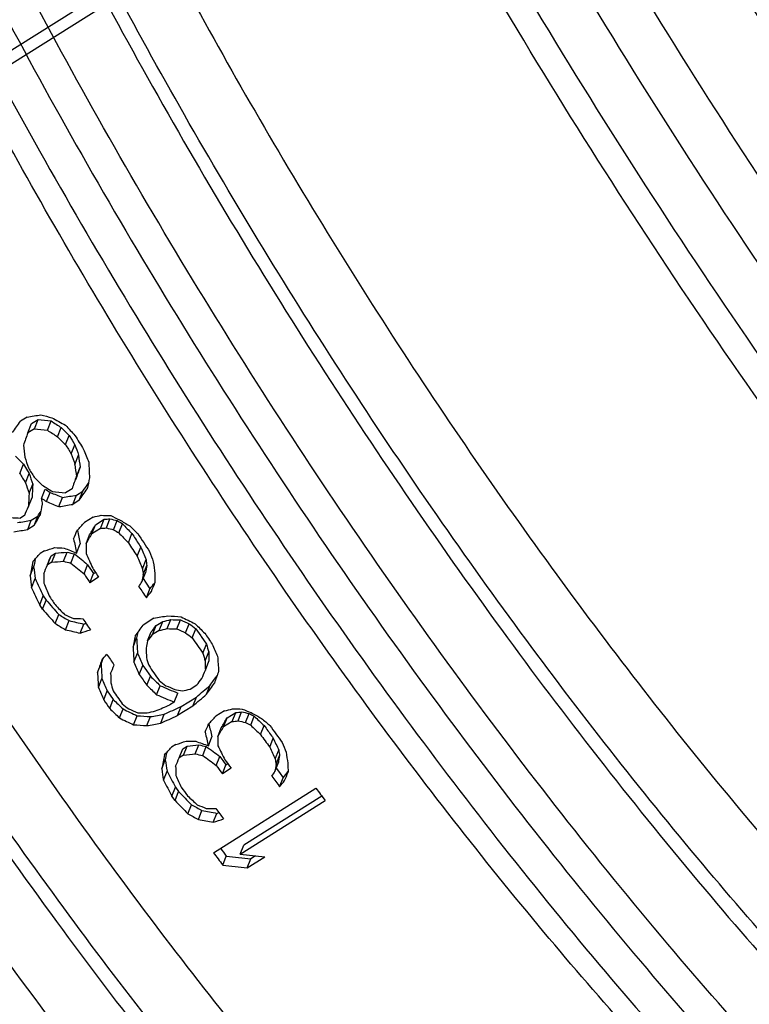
# Model space of a CAD drawing. Header units: millimetres. Extents: x 17 to 597, y 16 to 406.
# Tile 22 of 44: x 113 to 126, y 124 to 141. Entities that reach past the tile are written whole.
import ezdxf

# ---------------------------------------------------------------- set-up
doc = ezdxf.new("R2010")
doc.units = ezdxf.units.MM
doc.header["$LTSCALE"] = 32.67
doc.layers.get('0').update_dxf_attribs({"linetype": 'CONTINUOUS'})
for name, color, linetype in [('02___PRT_ALL_AXES', 7, 'CONTINUOUS'), ('AXES', 7, 'CONTINUOUS'), ('ROUNDS', 7, 'CONTINUOUS'), ('SURFS', 7, 'CONTINUOUS')]:
    doc.layers.add(name, color=color, linetype=linetype)

msp = doc.modelspace()

# ---------------------------------------------------------------- linework, layer by layer
at = {"color": 7, "linetype": 'Continuous'}
for p, q in [((112.801331, 134.329421), (112.685878, 134.256859)), ((112.877927, 134.214206), (112.993381, 134.286768)), ((112.928248, 134.123253), (112.993381, 134.286768)), ((112.812794, 134.050691), (112.877927, 134.214206)), ((112.928248, 134.123253), (112.812794, 134.050691)), ((113.158475, 134.096653), (113.223525, 134.259958)), ((113.337326, 133.980967), (113.402267, 134.144001)), ((113.477876, 133.841557), (113.542713, 134.004328)), ((113.542713, 134.004328), (113.593743, 133.922606)), ((113.593743, 133.922606), (113.64486, 133.840936)), ((113.580125, 133.678421), (113.64486, 133.840936)), ((113.644072, 133.491555), (113.708709, 133.653824)), ((112.6697, 133.33362), (112.734537, 133.49639)), ((112.734537, 133.49639), (112.789219, 133.408827)), ((112.789219, 133.408827), (112.836685, 133.332999)), ((113.669717, 133.280958), (113.734259, 133.442989)), ((112.771949, 133.170483), (112.836685, 133.332999)), ((112.835897, 132.983618), (112.900534, 133.145887)), ((113.053964, 132.893958), (113.118506, 133.055989)), ((113.592858, 133.06284), (113.477404, 132.990278)), ((112.823057, 132.748833), (112.887599, 132.910864)), ((113.143823, 132.837206), (113.208319, 132.999121)), ((113.362162, 132.748227), (113.426568, 132.909916)), ((113.606095, 132.788564), (113.670457, 132.950143)), ((113.670457, 132.950143), (113.78591, 133.022706)), ((113.721548, 132.861127), (113.78591, 133.022706)), ((113.721548, 132.861127), (113.606095, 132.788564)), ((112.758978, 132.595331), (112.682009, 132.546956)), ((112.875027, 132.506734), (112.990481, 132.579297)), ((112.926097, 132.417663), (112.990481, 132.579297)), ((113.966521, 132.564036), (113.812583, 132.467286)), ((114.198824, 132.372627), (114.262902, 132.533491)), ((112.810643, 132.345101), (112.875027, 132.506734)), ((112.926097, 132.417663), (112.810643, 132.345101)), ((113.942, 132.267396), (114.006097, 132.428308)), ((114.095939, 132.364146), (113.942, 132.267396)), ((114.006097, 132.428308), (114.160035, 132.525058)), ((114.095939, 132.364146), (114.160035, 132.525058)), ((114.32766, 132.341297), (114.3917, 132.502066)), ((114.418056, 132.28589), (114.482059, 132.446567)), ((113.839907, 132.090886), (113.903965, 132.251702)), ((114.586511, 132.111577), (114.650425, 132.272031)), ((114.650425, 132.272031), (114.681239, 132.225098)), ((113.673423, 131.930109), (113.737463, 132.090879)), ((114.742838, 131.874287), (114.806652, 132.034489)), ((113.107238, 131.96769), (113.030268, 131.919315)), ((113.159741, 131.719565), (113.223819, 131.880429)), ((113.223819, 131.880429), (113.300788, 131.928804)), ((113.236711, 131.76794), (113.300788, 131.928804)), ((113.442516, 131.784984), (113.506555, 131.945754)), ((113.571396, 131.753766), (113.635398, 131.914443)), ((112.851865, 131.526065), (112.915942, 131.686929)), ((113.236711, 131.76794), (113.159741, 131.719565)), ((113.804362, 131.564023), (113.868259, 131.724434)), ((113.868259, 131.724434), (113.920299, 131.645218)), ((114.834928, 131.653113), (114.898663, 131.813118)), ((114.848749, 131.550323), (114.912454, 131.710252)), ((113.908581, 131.405829), (113.972411, 131.566072)), ((114.062519, 131.502579), (113.908581, 131.405829)), ((113.920299, 131.645218), (113.924647, 131.638614)), ((113.924644, 131.638611), (113.972411, 131.566072)), ((113.972411, 131.566072), (114.004962, 131.58653)), ((114.824129, 131.423455), (114.887805, 131.58331)), ((112.878674, 131.318391), (112.942676, 131.479068)), ((114.84697, 131.480795), (114.902484, 131.397736)), ((114.902484, 131.397736), (114.968061, 131.299898)), ((113.022225, 131.016495), (113.086105, 131.176863)), ((113.086105, 131.176863), (113.13818, 131.097683)), ((114.904469, 131.140254), (114.968061, 131.299898)), ((113.074334, 130.937399), (113.022225, 131.016495)), ((113.074334, 130.937399), (113.13818, 131.097683)), ((113.295546, 130.685613), (113.35928, 130.845618)), ((113.47717, 130.576892), (113.540845, 130.736747)), ((113.735937, 130.516983), (113.799556, 130.676696)), ((113.799556, 130.676696), (113.813575, 130.681178)), ((115.037852, 130.7803), (114.845429, 130.659363)), ((115.015734, 130.489694), (115.079166, 130.648936)), ((115.079166, 130.648936), (115.194619, 130.721498)), ((115.131188, 130.562256), (115.194619, 130.721498)), ((115.273038, 130.596128), (115.336458, 130.755343)), ((115.441317, 130.591391), (115.504715, 130.750551)), ((115.597604, 130.524019), (115.660971, 130.683101)), ((114.926677, 130.378441), (114.990097, 130.537656)), ((115.131188, 130.562256), (115.015734, 130.489694)), ((115.715502, 130.432701), (115.77884, 130.591709)), ((115.77884, 130.591709), (115.864706, 130.46713)), ((115.864706, 130.46713), (115.871556, 130.45721)), ((115.871556, 130.45721), (115.964452, 130.322978)), ((114.669373, 130.272006), (114.732805, 130.431249)), ((115.901177, 130.164129), (115.964452, 130.322978)), ((114.686009, 130.006262), (114.749386, 130.16537)), ((115.942427, 130.025241), (116.005678, 130.184029)), ((114.041532, 129.822129), (114.104952, 129.981343)), ((114.337331, 129.952778), (114.333234, 129.958773)), ((114.779881, 129.789566), (114.84321, 129.948549)), ((114.84321, 129.948549), (114.876098, 129.900867)), ((115.945289, 129.862406), (116.008517, 130.021137)), ((114.876086, 129.90085), (114.97579, 129.756599)), ((114.912506, 129.597728), (114.97579, 129.756599)), ((114.058221, 129.556519), (114.121589, 129.715601)), ((115.083882, 129.430748), (115.147125, 129.589517)), ((115.678855, 129.5305), (115.794309, 129.603062)), ((115.966218, 129.437419), (116.029391, 129.596015)), ((114.152148, 129.339957), (114.215467, 129.498917)), ((114.215467, 129.498917), (114.26848, 129.422121)), ((114.26848, 129.422121), (114.321552, 129.345412)), ((115.397642, 129.29898), (115.460842, 129.45764)), ((114.258269, 129.186541), (114.321552, 129.345412)), ((115.397642, 129.29898), (115.320673, 129.250605)), ((115.517318, 129.219489), (115.78671, 129.388802)), ((115.723542, 129.230221), (115.78671, 129.388802)), ((114.429645, 129.019561), (114.492888, 129.17833)), ((114.678257, 128.901625), (114.741463, 129.060302)), ((115.158042, 128.929482), (115.221216, 129.088078)), ((115.723542, 129.230221), (115.45415, 129.060908)), ((115.45415, 129.060908), (115.517318, 129.219489)), ((116.284019, 129.145778), (116.130081, 129.049028)), ((116.327353, 129.019488), (116.481291, 129.116237)), ((116.418186, 128.957812), (116.481291, 129.116237)), ((116.52202, 128.968674), (116.585122, 129.12709)), ((116.652751, 128.942102), (116.715847, 129.100501)), ((114.912217, 128.884397), (114.975404, 129.043024)), ((116.264248, 128.861062), (116.327353, 129.019488)), ((116.418186, 128.957812), (116.264248, 128.861062)), ((116.74504, 128.891448), (116.808129, 129.049832)), ((116.918221, 128.728998), (116.981298, 128.887352)), ((116.981298, 128.887352), (117.016625, 128.838609)), ((116.16405, 128.689312), (116.227149, 128.84772)), ((115.425686, 128.55182), (115.348717, 128.503445)), ((115.767606, 128.385789), (115.830702, 128.544189)), ((115.998514, 128.530914), (116.061609, 128.689314)), ((117.080205, 128.505909), (117.143273, 128.66424)), ((115.482937, 128.315611), (115.546039, 128.474028)), ((115.559906, 128.363986), (115.482937, 128.315611)), ((115.546039, 128.474028), (115.623008, 128.522403)), ((115.559906, 128.363986), (115.623008, 128.522403)), ((115.89838, 128.359323), (115.961469, 128.517707)), ((117.176998, 128.296544), (117.240063, 128.454867)), ((115.175061, 128.122111), (115.238163, 128.280528)), ((116.137016, 128.183813), (116.200091, 128.342162)), ((116.200091, 128.342162), (116.25406, 128.267739)), ((116.245005, 128.035087), (116.308075, 128.19342)), ((116.25406, 128.267739), (116.308075, 128.19342)), ((116.308075, 128.19342), (116.335063, 128.210382)), ((117.169956, 128.076317), (117.233022, 128.234641)), ((117.192698, 128.198471), (117.255763, 128.356794)), ((115.205658, 127.923948), (115.268747, 128.082333)), ((116.398944, 128.131837), (116.245005, 128.035087)), ((117.193502, 128.135429), (117.251056, 128.057413)), ((117.251056, 128.057413), (117.318994, 127.96558)), ((117.255923, 127.807241), (117.318994, 127.96558)), ((115.355822, 127.638654), (115.418895, 127.796999)), ((115.409817, 127.564291), (115.472887, 127.722628)), ((115.418895, 127.796999), (115.472887, 127.722628)), ((116.088318, 126.64371), (117.897092, 127.780522)), ((115.409817, 127.564291), (115.355822, 127.638654)), ((116.560018, 126.618739), (118.060916, 127.562051)), ((118.000315, 127.642731), (116.623126, 126.77717)), ((115.637616, 127.329044), (115.700681, 127.487367)), ((115.822997, 127.229755), (115.886062, 127.388079)), ((116.085516, 127.179265), (116.148585, 127.337597)), ((116.148585, 127.337597), (116.158197, 127.340781)), ((116.560018, 126.618739), (116.623126, 126.77717)), ((116.252142, 126.425239), (116.31525, 126.58367)), ((116.685739, 126.377038), (116.993615, 126.570538)), ((116.685739, 126.377038), (116.748872, 126.535534)), ((116.832855, 126.588316), (116.748872, 126.535534))]:
    msp.add_line(p, q, dxfattribs=at)
for centre, radius, start, end in [((192.397014, 183.192403), 92.851923, 211.98910729, 212.16731473), ((192.20505, 183.071754), 92.852465, 212.01883775, 212.13764183), ((191.550813, 182.660566), 92.852465, 212.01883775, 212.13764183), ((191.396875, 182.563816), 92.852465, 212.01883775, 212.13764183), ((190.651787, 182.086491), 90.871819, 213.27790682, 213.42176588), ((191.909549, 182.876219), 92.270887, 213.25932423, 213.49458758), ((191.717728, 182.755658), 92.271597, 213.28875934, 213.46520556), ((190.909983, 182.24799), 92.272105, 213.31818624, 213.43581658), ((191.063921, 182.34474), 92.272105, 213.31818624, 213.43581658), ((191.064485, 182.32975), 91.764441, 213.75922566, 213.90626549), ((190.29423, 181.86099), 92.272105, 213.31818624, 213.43581658), ((190.133421, 181.745863), 91.801813, 213.72982266, 213.87685442), ((190.413323, 181.863653), 90.464203, 214.5837901, 214.73149994), ((190.220392, 181.742398), 90.463604, 214.55423513, 214.76103009), ((189.578429, 181.370855), 91.132, 214.20053817, 214.34325915), ((189.450701, 181.258648), 90.463604, 214.55423513, 214.76103009), ((189.258787, 181.138028), 90.464202, 214.5837901, 214.73149994), ((188.774038, 180.831934), 90.436327, 214.58377333, 214.76104927), ((188.582039, 180.711261), 90.436826, 214.61332997, 214.73151329), ((187.938988, 180.107889), 87.430156, 215.86283627, 216.10373187), ((187.747175, 179.987332), 87.430873, 215.89295147, 216.0736216), ((186.68813, 179.322802), 86.039393, 215.92721589, 216.07071857), ((187.093373, 179.576417), 87.431385, 215.92306538, 216.04351137), ((186.939434, 179.479667), 87.431385, 215.92306538, 216.04351137), ((186.451878, 179.062559), 86.111485, 216.37626649, 216.52834989), ((186.323681, 179.092667), 87.431385, 215.92306538, 216.04351137), ((185.868724, 178.579506), 84.856817, 216.7728086, 216.95718755), ((185.561424, 178.510775), 86.200557, 216.345914, 216.49789037), ((184.05995, 177.442694), 84.856817, 216.7728086, 216.95718755), ((182.957202, 176.744141), 83.409968, 216.85000335, 216.96826795)]:
    msp.add_arc(centre, radius, start, end, dxfattribs=at)
for centre, major_axis, ratio, start_param, end_param in [((136.37887, 147.985067), (76.733955, 15.37198), 0.118543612, -1.906764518, -1.903437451), ((128.974471, 143.331411), (48.151312, -2.112306), 0.213452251, -1.899727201, -1.894665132), ((127.304241, 142.281674), (40.923025, -7.371474), 0.260405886, -1.879435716, -1.874450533), ((124.930511, 140.789787), (31.131204, -14.089811), 0.322619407, -1.806652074, -1.798357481), ((105.629767, 128.659294), (43.105007, 61.391441), 0.034332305, -1.4587437, -1.455416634), ((128.974471, 143.331411), (48.906627, -2.14544), 0.213452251, -1.895708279, -1.890729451), ((124.125419, 140.283788), (28.601406, -15.868201), 0.334938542, -1.773607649, -1.766978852), ((124.125419, 140.283788), (28.159686, -15.623132), 0.334938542, -1.77754333, -1.770804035), ((122.709182, 139.393685), (21.746441, -20.06782), 0.345806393, 4.601334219, 4.608062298), ((122.633757, 139.346281), (20.763043, -21.271272), 0.343129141, -1.661773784, -1.653496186), ((113.034167, 133.31295), (15.592113, 44.211525), 0.009688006, 1.557525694, 1.562504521), ((122.709182, 139.393685), (22.087561, -20.382609), 0.345806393, -1.678025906, -1.671407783), ((117.88322, 136.360574), (-3.420304, 32.150555), 0.166920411, -4.651384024, -4.644755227), ((119.992175, 137.686049), (-9.118513, 28.087393), 0.245048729, -4.654882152, -4.648175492), ((120.460149, 137.98017), (-10.473117, 27.783942), 0.260474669, -4.65846452, -4.650221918), ((121.901007, 138.885748), (21.746441, -20.06782), 0.345806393, 4.601334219, 4.608062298), ((119.299457, 137.250677), (-9.261566, 28.527969), 0.245048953, -4.664502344, -4.657884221), ((119.992175, 137.686049), (-9.261548, 28.52798), 0.245048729, -4.651276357, -4.644678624), ((118.691403, 136.868516), (-3.367513, 31.654001), 0.166920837, -4.628428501, -4.621731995), ((118.691403, 136.868516), (-3.420337, 32.150534), 0.166920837, -4.624931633, -4.618343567), ((114.483753, 134.224013), (15.351303, 43.528718), 0.009688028, -4.69102872, -4.686012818), ((118.409693, 136.691462), (-1.145488, 33.583701), 0.138249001, -4.622868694, -4.614640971), ((119.183999, 137.178112), (-9.118513, 28.087393), 0.245048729, 1.628303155, 1.635009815), ((122.016464, 138.958313), (22.08758, -20.382596), 0.345806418, -1.664800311, -1.658202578), ((114.483753, 134.224013), (15.592107, 44.211522), 0.009688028, -4.687640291, -4.682705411), ((116.436203, 135.451125), (7.920489, 39.35178), 0.051245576, -4.646275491, -4.641345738), ((119.183999, 137.178112), (-9.261548, 28.52798), 0.245048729, -4.651276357, -4.644678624), ((116.582452, 135.543043), (2.212493, 35.185655), 0.100241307, -4.637905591, -4.631209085), ((123.317236, 139.775846), (28.60137, -15.868226), 0.334938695, -1.747154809, -1.740566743), ((123.124828, 139.654918), (28.159722, -15.623107), 0.334938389, 4.539229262, 4.542573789), ((109.208758, 130.908685), (43.105339, 61.391648), 0.034332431, -1.514895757, -1.51161205), ((109.208758, 130.908685), (42.43962, 60.443514), 0.034332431, -1.511722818, -1.509457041), ((116.582452, 135.543043), (2.247199, 35.737587), 0.100241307, -4.634408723, -4.627820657), ((118.075636, 136.481507), (-3.420271, 32.150575), 0.166919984, -4.618343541, -4.615053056), ((123.124828, 139.654918), (28.601443, -15.868175), 0.334938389, -1.740567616, -1.737277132), ((124.367862, 140.436163), (34.313658, -11.318379), 0.30018309, 4.4815099, 4.488191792), ((127.524887, 142.42035), (48.906633, -2.145436), 0.213452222, -1.85768899, -1.852754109), ((132.799883, 145.735678), (75.549219, 15.13479), 0.118542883, -1.853794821, -1.850457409), ((112.795537, 133.162971), (19.473311, 46.652956), 0.003658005, -1.581437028, -1.578146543), ((115.589543, 134.919001), (7.920487, 39.351779), 0.051245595, -4.647919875, -4.642988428), ((124.367862, 140.436163), (34.851911, -11.495922), 0.30018309, -1.798341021, -1.791766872), ((132.799883, 145.735678), (76.734305, 15.372198), 0.118542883, -1.850568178, -1.84728447), ((127.635243, 142.489708), (52.883005, 0.400085), 0.193856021, -1.86222413, -1.858933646), ((110.732812, 131.866551), (31.238083, 54.00576), 0.026016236, -1.545545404, -1.542260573), ((110.732812, 131.866551), (30.755642, 53.171694), 0.026016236, -1.542345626, -1.540676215), ((134.400845, 146.741881), (88.674389, 22.817495), 0.097561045, -1.828352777, -1.826715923), ((127.808376, 142.598522), (52.882767, 0.399933), 0.193857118, -1.834325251, -1.831053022), ((129.582558, 143.713593), (63.803399, 7.795698), 0.148767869, -1.833067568, -1.831406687), ((125.380006, 141.072295), (40.290969, -7.257656), 0.260406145, -1.803155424, -1.799835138), ((124.210083, 140.336999), (32.794629, -12.925306), 0.313041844, -1.753430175, -1.748525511), ((132.126338, 145.312356), (75.548899, 15.13459), 0.11854356, -1.855464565, -1.852125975), ((103.212839, 127.140257), (78.896284, 83.683493), 0.035452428, -1.475356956, -1.473720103), ((112.464563, 132.954955), (30.755925, 53.171871), 0.02601656, -1.568973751, -1.56565249), ((129.582558, 143.713593), (64.804236, 7.917984), 0.148767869, -1.830241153, -1.828606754), ((125.380006, 141.072295), (40.922984, -7.371501), 0.260406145, -1.80035549, -1.797088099), ((123.317249, 139.775854), (28.159722, -15.623107), 0.334938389, 4.579213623, 4.582531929), ((123.509666, 139.896788), (28.601408, -15.8682), 0.334938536, -1.704491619, -1.697958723), ((122.102668, 139.012492), (20.442366, -20.942766), 0.343129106, 4.691050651, 4.69933814), ((122.497518, 139.260655), (22.087562, -20.382609), 0.345806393, -1.609005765, -1.602480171), ((132.126338, 145.312356), (76.73398, 15.371996), 0.11854356, -1.852211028, -1.848926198), ((114.200264, 134.04584), (19.47311, 46.65283), 0.003657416, -1.609318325, -1.606046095), ((118.950016, 137.031053), (-5.633452, 30.239163), 0.19760642, -4.593228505, -4.585192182), ((112.464563, 132.954955), (31.238371, 54.005939), 0.02601656, -1.571747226, -1.568478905), ((123.317249, 139.775854), (28.601443, -15.868175), 0.334938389, -1.701224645, -1.69795914), ((122.102668, 139.012492), (20.76303, -21.27128), 0.343129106, -1.589440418, -1.581284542), ((137.794995, 148.875099), (112.571399, 37.727548), 0.0710687, -1.815650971, -1.814014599), ((126.904026, 142.030139), (52.882971, 0.400063), 0.193856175, -1.832689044, -1.829417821), ((123.694384, 140.012883), (34.851911, -11.495922), 0.30018309, -1.768825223, -1.762288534), ((118.950016, 137.031053), (-5.72182, 30.713503), 0.19760642, -4.590617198, -4.582445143), ((118.016636, 136.444425), (0.363519, 34.539899), 0.120565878, -4.584740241, -4.579841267), ((120.60639, 138.072083), (-10.311371, 27.354847), 0.260474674, -4.588797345, -4.580534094), ((102.558809, 126.7292), (78.895156, 83.68279), 0.035452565, -1.476994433, -1.475358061), ((113.83466, 133.816059), (19.172367, 45.932323), 0.003657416, -1.614743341, -1.611423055), ((128.620396, 143.108875), (63.80313, 7.79553), 0.148768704, -1.83140674, -1.828086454), ((124.494884, 140.515996), (40.291096, -7.257571), 0.260405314, -1.799835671, -1.796517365), ((121.795818, 138.819637), (23.909807, -18.590133), 0.346295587, 4.639559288, 4.649502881), ((120.040923, 137.716687), (-11.290981, 27.281644), 0.270449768, -4.611211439, -4.601425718), ((120.60639, 138.072083), (-10.473118, 27.783942), 0.260474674, -4.586391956, -4.578259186), ((120.627173, 138.085145), (-9.261565, 28.527969), 0.245048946, -4.575926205, -4.569420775), ((115.628024, 134.943186), (7.920508, 39.351793), 0.051245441, -4.621675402, -4.615134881), ((115.628024, 134.943186), (7.798184, 38.744043), 0.051245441, 1.661926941, 1.665250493), ((117.729282, 136.263824), (-3.367481, 31.654021), 0.166920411, -4.585067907, -4.578429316), ((113.83466, 133.816059), (19.47311, 46.65283), 0.003657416, -1.61749038, -1.614222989), ((128.620396, 143.108875), (64.803963, 7.917813), 0.148768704, -1.828606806, -1.825339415), ((124.494884, 140.515996), (40.923114, -7.371415), 0.260405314, -1.797088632, -1.793823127), ((121.795818, 138.819637), (24.284863, -18.881743), 0.346295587, -1.640931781, -1.63114606), ((117.898622, 136.370254), (7.798128, 38.744007), 0.051245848, -4.58151277, -4.578211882), ((119.576536, 137.424821), (-3.367449, 31.654041), 0.166919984, -4.551948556, -4.548646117), ((119.768964, 137.545761), (-3.420303, 32.150556), 0.166920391, -4.54967366, -4.543174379), ((117.729282, 136.263824), (-3.420304, 32.150555), 0.166920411, -4.582267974, -4.575735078), ((117.272601, 135.976801), (0.363519, 34.539899), 0.120565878, -4.583106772, -4.578209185), ((117.898622, 136.370254), (7.920451, 39.351756), 0.051245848, -4.579289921, -4.57604102), ((119.576536, 137.424821), (-3.420271, 32.150575), 0.166919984, -4.549673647, -4.546423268), ((119.222485, 137.2023), (0.363522, 34.539901), 0.120565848, -4.547280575, -4.542409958), ((119.175204, 137.172584), (-11.880319, 26.919314), 0.277374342, -4.616623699, -4.605208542), ((119.175204, 137.172584), (-11.696839, 26.503572), 0.277374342, 1.663867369, 1.675466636), ((119.143975, 137.152957), (-10.473107, 27.783949), 0.260474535, -4.602688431, -4.594534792), ((114.619708, 134.30946), (31.238354, 54.005929), 0.026016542, -1.610830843, -1.609206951), ((111.956565, 132.635678), (54.168131, 67.740664), 0.036736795, -1.561140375, -1.559576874), ((116.586302, 135.545463), (19.47311, 46.65283), 0.003657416, -1.66143252, -1.6581872), ((111.956565, 132.635678), (55.017827, 68.803263), 0.036736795, -1.563155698, -1.561533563), ((120.243974, 137.844305), (-18.952055, 21.926578), 0.337760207, 1.58658465, 1.598156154), ((120.640257, 138.093368), (20.763043, -21.271272), 0.343129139, -1.573139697, -1.56500496), ((120.243974, 137.844305), (-19.249342, 22.270525), 0.337760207, -4.694142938, -4.682754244), ((121.469984, 138.61485), (28.159686, -15.623132), 0.334938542, 4.609013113, 4.61561644), ((122.260199, 139.111499), (32.794626, -12.925308), 0.313041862, -1.717556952, -1.712680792), ((127.873838, 142.639665), (76.734296, 15.372193), 0.118542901, -1.762560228, -1.759322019), ((124.766819, 140.686907), (48.906563, -2.145481), 0.213452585, -1.756578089, -1.751722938), ((122.89853, 139.51269), (31.131221, -14.089799), 0.322619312, -1.662667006, -1.654580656), ((121.469984, 138.61485), (28.601406, -15.868201), 0.334938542, -1.671897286, -1.665398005), ((123.109427, 139.645239), (40.291029, -7.257616), 0.260405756, 4.5197523, 4.526349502), ((125.056733, 140.869118), (52.882767, 0.399933), 0.193857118, -1.790303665, -1.787054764), ((132.484166, 145.53725), (110.832844, 37.144883), 0.0710687, -1.763825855, -1.763591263), ((113.980864, 133.907948), (43.105331, 61.391643), 0.034332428, -1.602858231, -1.599620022), ((113.22656, 133.433869), (54.168147, 67.740674), 0.036736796, -1.584177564, -1.582534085), ((128.628138, 143.113741), (87.304883, 22.465091), 0.09756107, -1.750328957, -1.748685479), ((124.864314, 140.748182), (52.066053, 0.393762), 0.19385708, -1.756294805, -1.753008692), ((122.837467, 139.474312), (32.288145, -12.725689), 0.313041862, -1.675385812, -1.670458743), ((122.06521, 138.988949), (23.909807, -18.590133), 0.346295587, 4.713787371, 4.718712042), ((121.956428, 138.92058), (20.763037, -21.271276), 0.343129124, -1.517996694, -1.509916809), ((123.109427, 139.645239), (40.923045, -7.371461), 0.260405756, -1.761262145, -1.754768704), ((132.484166, 145.53725), (112.571399, 37.727548), 0.0710687, -1.761887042, -1.760264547), ((117.97559, 136.418628), (7.920443, 39.351751), 0.051245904, -4.550099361, -4.54524421), ((117.97559, 136.418628), (7.79812, 38.744002), 0.051245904, -4.549390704, -4.546924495), ((113.22656, 133.433869), (55.017844, 68.803273), 0.036736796, -1.585832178, -1.584214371), ((128.628138, 143.113741), (88.674372, 22.817485), 0.09756107, -1.748648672, -1.747030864), ((124.864314, 140.748182), (52.882775, 0.399938), 0.19385708, -1.75464019, -1.75140538), ((122.837467, 139.474312), (32.794626, -12.925308), 0.313041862, -1.6737825, -1.668932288), ((122.06521, 138.988949), (24.284863, -18.881743), 0.346295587, -1.567871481, -1.563023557), ((118.994656, 137.05911), (-1.127783, 33.065042), 0.138248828, -4.515290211, -4.507075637), ((118.244982, 136.587941), (7.920443, 39.351751), 0.051245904, -4.543626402, -4.540391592), ((120.687463, 138.123037), (-7.166936, 29.289254), 0.218696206, -4.496682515, -4.491764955), ((121.129779, 138.401032), (-10.473112, 27.783946), 0.2604746, -4.516722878, -4.508654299), ((112.149085, 132.756677), (55.016991, 68.802742), 0.036736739, -1.580979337, -1.579360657), ((118.994656, 137.05911), (-1.145474, 33.58371), 0.138248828, -4.513609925, -4.505523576), ((119.936758, 137.65122), (-10.311365, 27.35485), 0.260474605, -4.5344288, -4.526221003), ((119.055719, 137.097488), (0.363519, 34.539899), 0.120565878, -4.511631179, -4.506780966), ((120.687463, 138.123037), (-7.279358, 29.748693), 0.218696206, -4.495411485, -4.490570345), ((120.081973, 137.742487), (0.357905, 34.006465), 0.120565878, -4.486982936, -4.482067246), ((120.418584, 137.954047), (-1.145473, 33.58371), 0.138248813, -4.481301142, -4.473237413), ((116.523429, 135.505947), (15.592161, 44.211555), 0.009687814, -4.584911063, -4.580056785), ((116.523429, 135.505947), (15.351355, 43.528751), 0.009687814, -4.583341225, -4.5817114), ((118.363511, 136.662436), (-1.127798, 33.065033), 0.138249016, -4.51364671, -4.505433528), ((116.432351, 135.448705), (19.47321, 46.652893), 0.003657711, -1.690582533, -1.687348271), ((119.936758, 137.65122), (-10.473112, 27.783946), 0.260474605, -4.532876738, -4.524796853), ((119.827975, 137.58285), (-7.279358, 29.748693), 0.218696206, -4.511562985, -4.506715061), ((120.081973, 137.742487), (0.363519, 34.539899), 0.120565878, -4.485788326, -4.48094897), ((118.363511, 136.662436), (-1.145489, 33.5837), 0.138249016, -4.511992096, -4.503907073), ((118.427137, 136.702425), (0.363519, 34.539899), 0.120565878, -4.510014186, -4.505164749), ((120.763406, 138.170767), (20.442372, -20.942762), 0.343129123, 4.780045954, 4.788241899), ((118.664463, 136.851584), (19.473118, 46.652836), 0.00365744, -1.722873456, -1.719648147), ((117.540716, 136.145311), (42.439284, 60.443306), 0.034332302, -1.655230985, -1.652309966), ((119.255838, 137.223262), (15.592105, 44.21152), 0.009688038, -4.541301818, -4.536465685), ((119.290217, 137.24487), (-10.311365, 27.35485), 0.260474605, -4.532786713, -4.524580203), ((119.186566, 137.179725), (-7.279358, 29.748693), 0.218696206, -4.509946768, -4.50509958), ((120.763406, 138.170767), (20.763036, -21.271276), 0.343129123, -1.50184283, -1.493774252), ((121.205722, 138.448762), (24.284863, -18.881743), 0.346295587, -1.551719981, -1.54687884), ((121.593133, 138.69225), (32.288145, -12.725689), 0.313041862, -1.64749549, -1.637667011), ((121.811212, 138.829312), (32.794626, -12.925308), 0.313041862, -1.647939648, -1.643100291), ((111.271538, 132.20514), (148.304496, 126.569362), 0.026021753, -1.562558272, -1.560921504), ((116.228369, 135.320502), (55.01781, 68.803252), 0.036736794, -1.624586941, -1.622974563), ((117.540716, 136.145311), (43.104999, 61.391436), 0.034332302, -1.656146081, -1.652922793), ((119.290217, 137.24487), (-10.473112, 27.783946), 0.260474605, -4.531260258, -4.5231816), ((121.593133, 138.69225), (32.794626, -12.925308), 0.313041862, -1.646326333, -1.63665039), ((122.378215, 139.185672), (40.922976, -7.371507), 0.260406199, 4.588255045, 4.591480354), ((125.626335, 141.227112), (88.674405, 22.817505), 0.097561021, -1.709888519, -1.708276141), ((111.271538, 132.20514), (150.630841, 128.554763), 0.026021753, -1.563448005, -1.5618366), ((120.109169, 137.75958), (20.442372, -20.942762), 0.343129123, 4.780045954, 4.788241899), ((120.551485, 138.037575), (24.284863, -18.881743), 0.346295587, -1.551719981, -1.54687884), ((129.767234, 143.829662), (160.396561, 67.638776), 0.045193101, -1.68163761, -1.680025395), ((120.109169, 137.75958), (20.763036, -21.271276), 0.343129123, -1.50184283, -1.493774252), ((120.820364, 138.206565), (30.650428, -13.872196), 0.32261932, 4.651657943, 4.659848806), ((121.156975, 138.418125), (32.794626, -12.925308), 0.313041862, -1.647939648, -1.643100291), ((121.98311, 138.937349), (48.151307, -2.112309), 0.213452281, -1.712392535, -1.707480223), ((122.574484, 139.309028), (52.882767, 0.399933), 0.193857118, -1.720723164, -1.717497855), ((125.010584, 140.840113), (88.674439, 22.817526), 0.097560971, -1.709888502, -1.708276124), ((123.698233, 140.015302), (75.548899, 15.13459), 0.11854356, -1.71022421, -1.706950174), ((129.967408, 143.955471), (184.315008, 82.623412), 0.0380721, -1.668284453, -1.666673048), ((129.967408, 143.955471), (181.468444, 81.347374), 0.0380721, -1.669199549, -1.667562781), ((124.240883, 140.356357), (88.674389, 22.817495), 0.097561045, -1.685718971, -1.68410874), ((122.728425, 139.405779), (52.882767, 0.399933), 0.193857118, -1.691718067, -1.688497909), ((122.809242, 139.456572), (63.80313, 7.79553), 0.148768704, -1.6882972, -1.686662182), ((121.993373, 138.9438), (40.291037, -7.25761), 0.260405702, -1.65841115, -1.655141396), ((121.952322, 138.918), (32.794629, -12.925306), 0.313041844, -1.610875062, -1.606045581), ((121.623921, 138.711599), (28.159668, -15.623145), 0.334938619, -1.559277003, -1.55600758), ((121.816344, 138.832537), (28.601399, -15.868206), 0.334938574, -1.562011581, -1.555573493), ((120.820364, 138.206565), (31.131219, -14.0898), 0.32261932, -1.630358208, -1.622294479), ((121.98311, 138.937349), (48.906621, -2.145444), 0.213452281, -1.711350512, -1.706514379), ((123.698233, 140.015302), (76.73398, 15.371996), 0.11854356, -1.709258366, -1.706035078), ((119.280214, 137.238583), (19.47311, 46.65283), 0.003657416, -1.751873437, -1.748653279), ((116.759457, 135.65429), (78.896284, 83.683493), 0.035452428, -1.61796414, -1.616353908), ((120.30467, 137.882452), (-5.633442, 30.23917), 0.197606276, -4.448334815, -4.440498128), ((119.237877, 137.211974), (30.755792, 53.171787), 0.026016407, -1.713693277, -1.710423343), ((122.809242, 139.456572), (64.803963, 7.917813), 0.148768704, -1.687736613, -1.686126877), ((121.993373, 138.9438), (40.923053, -7.371455), 0.260405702, -1.657875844, -1.654656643), ((121.623921, 138.711599), (28.601388, -15.868214), 0.334938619, -1.55879225, -1.555573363), ((121.425341, 138.586792), (20.763036, -21.271276), 0.343129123, -1.447055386, -1.439009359), ((121.425341, 138.586792), (20.442372, -20.942762), 0.343129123, -1.447489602, -1.43931729), ((121.65086, 138.728531), (22.087576, -20.382599), 0.345806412, -1.466620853, -1.460183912), ((120.30467, 137.882452), (-5.721809, 30.71351), 0.197606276, -4.448062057, -4.440013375), ((119.237877, 137.211974), (31.238235, 54.005855), 0.026016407, -1.714203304, -1.71098393), ((124.24856, 140.361182), (112.571946, 37.727889), 0.071068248, -1.673043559, -1.671433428), ((121.824042, 138.837375), (52.882869, 0.399998), 0.193856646, -1.690108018, -1.686888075), ((121.847133, 138.851888), (63.803264, 7.795614), 0.148768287, -1.686662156, -1.683392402), ((121.154409, 138.416512), (34.851938, -11.495904), 0.30018292, -1.62629576, -1.619856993), ((121.108227, 138.387487), (40.290995, -7.257639), 0.260405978, -1.655141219, -1.651871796), ((120.274396, 137.863425), (0.363505, 34.53989), 0.120566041, -4.442284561, -4.437456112), ((121.283717, 138.497782), (-10.311368, 27.354848), 0.26047464, -4.444392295, -4.436222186), ((121.473831, 138.617268), (-9.261552, 28.527977), 0.245048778, -4.433788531, -4.42735343), ((119.014669, 137.071688), (7.920476, 39.351772), 0.051245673, -4.479094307, -4.472654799), ((116.105244, 135.243118), (78.895703, 83.683131), 0.035452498, -1.619574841, -1.617964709), ((119.014669, 137.071688), (7.798152, 38.744022), 0.051245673, -4.476460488, -4.473190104), ((121.847133, 138.851888), (64.8041, 7.917898), 0.148768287, -1.686126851, -1.682907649), ((121.108227, 138.387487), (40.92301, -7.371484), 0.260405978, -1.654656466, -1.65143758), ((120.666938, 138.110137), (23.909807, -18.590133), 0.346295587, 4.784204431, 4.794011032), ((120.605363, 138.071437), (-11.290981, 27.281644), 0.270449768, -4.468826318, -4.459171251), ((121.283717, 138.497782), (-10.473115, 27.783944), 0.26047464, -4.444235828, -4.436191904), ((121.269863, 138.489075), (-3.367497, 31.654011), 0.166920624, -4.40763669, -4.404368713), ((121.462286, 138.610012), (-3.420311, 32.150551), 0.166920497, -4.407606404, -4.401171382), ((119.422604, 137.328075), (-3.367489, 31.654016), 0.166920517, -4.440323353, -4.433784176), ((118.914607, 137.008799), (19.47321, 46.652893), 0.003657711, -1.759921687, -1.756702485), ((120.666938, 138.110137), (24.284863, -18.881743), 0.346295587, -1.49854666, -1.488891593), ((121.285257, 138.49875), (7.920516, 39.351798), 0.051245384, -4.437255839, -4.434038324), ((121.269863, 138.489075), (-3.42032, 32.150545), 0.166920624, -4.407606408, -4.404388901), ((121.285257, 138.49875), (7.798192, 38.744048), 0.051245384, -4.43723565, -4.433967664), ((121.480245, 138.6213), (0.363515, 34.539896), 0.12056593, -4.405277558, -4.400451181), ((119.422604, 137.328075), (-3.420312, 32.15055), 0.166920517, -4.439788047, -4.43334996), ((119.65901, 137.476655), (-11.696835, 26.503574), 0.277374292, 1.808512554, 1.81995339), ((119.530361, 137.3958), (0.363519, 34.539899), 0.120565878, -4.440675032, -4.435846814), ((121.393013, 138.566474), (31.238083, 54.00576), 0.026016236, -1.752819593, -1.751210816), ((122.116523, 139.021199), (54.167828, 67.740476), 0.036736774, -1.705296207, -1.703662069), ((121.666254, 138.738206), (19.473185, 46.652878), 0.003657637, -1.803363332, -1.800145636), ((119.65901, 137.476655), (-11.880314, 26.919317), 0.277374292, -4.474238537, -4.462974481), ((119.821304, 137.578657), (-10.473115, 27.783944), 0.26047464, -4.460326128, -4.452280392), ((122.116523, 139.021199), (55.01752, 68.803071), 0.036736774, -1.705074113, -1.703465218), ((119.760169, 137.540234), (-18.95206, 21.926575), 0.337760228, 1.731029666, 1.742467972), ((119.760169, 137.540234), (-19.249347, 22.270522), 0.337760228, -4.551948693, -4.540687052), ((119.962928, 137.667667), (20.763033, -21.271278), 0.343129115, -1.430964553, -1.422920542), ((119.776662, 137.5506), (28.601397, -15.868207), 0.334938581, -1.529829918, -1.523394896), ((119.776662, 137.5506), (28.159677, -15.623138), 0.334938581, 4.753325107, 4.759861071), ((120.002438, 137.6925), (32.794626, -12.925308), 0.313041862, -1.575472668, -1.570646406), ((119.722784, 137.516737), (40.291003, -7.257633), 0.260405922, 4.663996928, 4.670533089), ((119.976782, 137.676375), (52.882869, 0.399998), 0.193856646, -1.648269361, -1.645051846), ((118.9377, 137.023313), (110.833518, 37.145303), 0.071068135, -1.61968365, -1.619441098), ((119.722784, 137.516737), (40.923019, -7.371478), 0.260405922, -1.619259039, -1.612823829), ((118.9377, 137.023313), (112.572083, 37.727975), 0.071068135, -1.619941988, -1.618333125), ((118.691398, 136.868513), (44.2293, -4.65656), 0.235678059, 4.683463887, 4.693276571), ((118.999274, 137.062012), (44.923104, -4.729597), 0.235677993, -1.600297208, -1.590636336), ((118.691398, 136.868513), (44.923093, -4.729604), 0.235678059, -1.600297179, -1.590636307)]:
    msp.add_ellipse(centre, major_axis=major_axis, ratio=ratio, start_param=start_param, end_param=end_param, dxfattribs=at)
msp.add_open_spline([(108.158805, 149.190372), (108.820816, 147.494259), (110.333075, 144.048788), (112.994146, 138.947055), (116.046156, 133.883023), (119.376978, 129.042819), (122.864475, 124.603887), (125.873112, 121.285801), (128.270605, 118.971112), (129.981749, 117.475925), (131.641654, 116.186363), (132.757188, 115.436915), (133.304829, 115.103273)], degree=3, knots=[0, 0, 0, 0, 0.127286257, 0.262766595, 0.402013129, 0.54037732, 0.673260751, 0.796389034, 0.85313846, 0.906160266, 0.955169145, 1, 1, 1, 1], dxfattribs=at)
at = {"layer": '02___PRT_ALL_AXES', "color": 7, "linetype": 'Continuous'}
msp.add_open_spline([(124.464519, 173.715475), (124.181099, 173.537312), (123.652022, 173.046035), (123.108365, 172.032529), (122.783285, 170.758475), (122.668593, 169.2364), (122.76125, 167.479271), (123.059786, 165.50534), (123.560803, 163.33721), (124.52679, 160.105943), (126.211691, 155.793196), (128.802524, 150.490983), (131.907641, 145.152054), (134.254053, 141.691794), (135.48917, 140.007992)], degree=3, knots=[0, 0, 0, 0, 0.026924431, 0.05668706, 0.091321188, 0.131944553, 0.179012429, 0.232552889, 0.292312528, 0.357840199, 0.503656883, 0.664081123, 0.832049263, 1, 1, 1, 1], dxfattribs=at)
at = {"layer": 'AXES', "color": 9, "linetype": 'Continuous'}
for points, knots in [([(134.689185, 115.35667), (134.134933, 115.687718), (133.000309, 116.439563), (131.306319, 117.745096), (129.54845, 119.274481), (127.070797, 121.662207), (123.954173, 125.103142), (120.340463, 129.718259), (116.893033, 134.755928), (113.746113, 140.020622), (111.021863, 145.307471), (109.486849, 148.871593), (108.821728, 150.6211)], [0, 0, 0, 0, 0.043693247, 0.092000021, 0.144656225, 0.201306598, 0.324800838, 0.458482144, 0.597739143, 0.737666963, 0.873326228, 1, 1, 1, 1]), ([(108.338903, 150.317645), (109.004024, 148.568138), (110.539037, 145.004016), (113.263288, 139.717167), (116.410208, 134.452473), (119.857638, 129.414804), (123.471348, 124.799687), (126.587971, 121.358752), (129.065625, 118.971026), (130.823494, 117.441641), (132.517484, 116.136108), (133.652108, 115.384263), (134.20636, 115.053215)], [0, 0, 0, 0, 0.126673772, 0.262333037, 0.402260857, 0.541517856, 0.675199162, 0.798693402, 0.855343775, 0.907999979, 0.956306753, 1, 1, 1, 1]), ([(110.146429, 150.335489), (110.7967, 148.66628), (112.283323, 145.272337), (114.900107, 140.242513), (117.90392, 135.242725), (121.183706, 130.458203), (124.61787, 126.065761), (127.578812, 122.779175), (129.935254, 120.48495), (131.612382, 119.004467), (133.232585, 117.729679), (134.318433, 116.988009), (134.849746, 116.6581)], [0, 0, 0, 0, 0.12705293, 0.262508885, 0.401878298, 0.54047793, 0.673662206, 0.797056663, 0.853866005, 0.906843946, 0.955643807, 1, 1, 1, 1]), ([(112.040252, 149.362234), (112.661474, 147.846781), (114.055285, 144.777733), (116.467332, 140.237651), (119.19941, 135.741015), (122.161265, 131.436707), (125.25494, 127.466104), (128.377744, 123.95973), (131.003849, 121.434568), (133.048521, 119.753614), (134.04098, 119.032147), (134.528208, 118.704988)], [0, 0, 0, 0, 0.127813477, 0.262807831, 0.400980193, 0.538187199, 0.670327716, 0.793526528, 0.904332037, 0.954201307, 1, 1, 1, 1]), ([(134.038767, 117.60459), (133.5378, 117.940974), (132.517358, 118.682784), (130.415035, 120.411134), (127.714884, 123.007495), (124.50403, 126.612734), (121.323126, 130.695292), (118.277758, 135.120965), (115.468647, 139.744387), (112.98859, 144.412481), (111.555479, 147.568064), (110.91674, 149.126246)], [0, 0, 0, 0, 0.045798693, 0.095667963, 0.206473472, 0.329672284, 0.461812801, 0.599019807, 0.737192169, 0.872186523, 1, 1, 1, 1]), ([(131.076991, 116.535902), (130.589762, 116.863061), (129.597303, 117.584528), (127.552632, 119.265483), (124.926527, 121.790645), (121.803723, 125.297018), (118.710048, 129.267621), (115.748193, 133.57193), (113.016115, 138.068565), (110.604068, 142.608647), (109.210257, 145.677695), (108.589034, 147.193148)], [0, 0, 0, 0, 0.045798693, 0.095667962, 0.206473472, 0.329672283, 0.461812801, 0.599019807, 0.737192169, 0.872186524, 1, 1, 1, 1]), ([(126.730579, 110.354696), (126.176327, 110.685744), (125.041704, 111.437589), (123.347713, 112.743122), (121.589845, 114.272507), (119.112191, 116.660234), (115.995567, 120.101168), (112.381857, 124.716285), (108.934427, 129.753955), (105.787507, 135.018648), (103.063257, 140.305497), (101.528243, 143.869619), (100.863123, 145.619126)], [0, 0, 0, 0, 0.043693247, 0.092000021, 0.144656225, 0.201306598, 0.324800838, 0.458482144, 0.597739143, 0.737666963, 0.873326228, 1, 1, 1, 1]), ([(100.380297, 145.315671), (101.045418, 143.566164), (102.580432, 140.002042), (105.304682, 134.715193), (108.451602, 129.4505), (111.899032, 124.41283), (115.512742, 119.797713), (118.629366, 116.356778), (121.107019, 113.969052), (122.864888, 112.439667), (124.558878, 111.134134), (125.693502, 110.382289), (126.247754, 110.051241)], [0, 0, 0, 0, 0.126673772, 0.262333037, 0.402260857, 0.541517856, 0.675199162, 0.798693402, 0.855343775, 0.907999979, 0.956306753, 1, 1, 1, 1]), ([(102.187824, 145.333515), (102.838094, 143.664306), (104.324717, 140.270363), (106.941501, 135.24054), (109.945314, 130.240751), (113.2251, 125.456229), (116.659264, 121.063787), (119.620206, 117.777201), (121.976648, 115.482976), (123.653776, 114.002493), (125.273979, 112.727705), (126.359828, 111.986035), (126.89114, 111.656127)], [0, 0, 0, 0, 0.12705293, 0.262508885, 0.401878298, 0.54047793, 0.673662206, 0.797056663, 0.853866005, 0.906843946, 0.955643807, 1, 1, 1, 1]), ([(104.081646, 144.36026), (104.702868, 142.844807), (106.09668, 139.775759), (108.508726, 135.235677), (111.240805, 130.739042), (114.202659, 126.434733), (117.296334, 122.46413), (120.419138, 118.957757), (123.045244, 116.432595), (125.089915, 114.75164), (126.082374, 114.030173), (126.569603, 113.703014)], [0, 0, 0, 0, 0.127813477, 0.262807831, 0.400980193, 0.538187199, 0.670327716, 0.793526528, 0.904332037, 0.954201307, 1, 1, 1, 1]), ([(126.080161, 112.602616), (125.579194, 112.939), (124.558752, 113.68081), (122.456429, 115.40916), (119.756278, 118.005521), (116.545424, 121.61076), (113.36452, 125.693319), (110.319153, 130.118991), (107.510041, 134.742414), (105.029984, 139.410507), (103.596873, 142.56609), (102.958135, 144.124273)], [0, 0, 0, 0, 0.045798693, 0.095667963, 0.206473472, 0.329672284, 0.461812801, 0.599019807, 0.737192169, 0.872186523, 1, 1, 1, 1]), ([(123.118385, 111.533928), (122.631157, 111.861087), (121.638698, 112.582555), (119.594026, 114.263509), (116.967921, 116.788671), (113.845117, 120.295044), (110.751442, 124.265648), (107.789587, 128.569956), (105.057509, 133.066591), (102.645462, 137.606673), (101.251651, 140.675721), (100.630429, 142.191174)], [0, 0, 0, 0, 0.045798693, 0.095667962, 0.206473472, 0.329672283, 0.461812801, 0.599019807, 0.737192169, 0.872186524, 1, 1, 1, 1]), ([(118.771973, 105.352722), (118.217722, 105.683771), (117.083098, 106.435615), (115.389107, 107.741148), (113.631239, 109.270533), (111.153585, 111.65826), (108.036962, 115.099194), (104.423252, 119.714312), (100.975822, 124.751981), (97.828902, 130.016674), (95.104651, 135.303524), (93.569637, 138.867646), (92.904517, 140.617152)], [0, 0, 0, 0, 0.043693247, 0.092000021, 0.144656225, 0.201306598, 0.324800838, 0.458482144, 0.597739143, 0.737666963, 0.873326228, 1, 1, 1, 1]), ([(92.421692, 140.313697), (93.086812, 138.56419), (94.621826, 135.000068), (97.346076, 129.713219), (100.492996, 124.448526), (103.940426, 119.410857), (107.554136, 114.795739), (110.67076, 111.354805), (113.148414, 108.967078), (114.906282, 107.437693), (116.600273, 106.13216), (117.734896, 105.380316), (118.289148, 105.049267)], [0, 0, 0, 0, 0.126673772, 0.262333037, 0.402260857, 0.541517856, 0.675199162, 0.798693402, 0.855343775, 0.907999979, 0.956306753, 1, 1, 1, 1]), ([(94.229218, 140.331541), (94.879488, 138.662332), (96.366112, 135.268389), (98.982895, 130.238566), (101.986708, 125.238777), (105.266494, 120.454256), (108.700658, 116.061813), (111.661601, 112.775227), (114.018043, 110.481003), (115.69517, 109.00052), (117.315374, 107.725731), (118.401222, 106.984061), (118.932534, 106.654153)], [0, 0, 0, 0, 0.12705293, 0.262508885, 0.401878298, 0.54047793, 0.673662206, 0.797056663, 0.853866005, 0.906843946, 0.955643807, 1, 1, 1, 1]), ([(96.12304, 139.358286), (96.744263, 137.842833), (98.138074, 134.773785), (100.550121, 130.233703), (103.282199, 125.737068), (106.244054, 121.43276), (109.337729, 117.462156), (112.460532, 113.955783), (115.086638, 111.430621), (117.131309, 109.749667), (118.123768, 109.028199), (118.610997, 108.70104)], [0, 0, 0, 0, 0.127813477, 0.262807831, 0.400980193, 0.538187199, 0.670327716, 0.793526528, 0.904332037, 0.954201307, 1, 1, 1, 1]), ([(118.121555, 107.600642), (117.620588, 107.937026), (116.600146, 108.678836), (114.497823, 110.407186), (111.797672, 113.003547), (108.586818, 116.608786), (105.405914, 120.691345), (102.360547, 125.117017), (99.551435, 129.74044), (97.071378, 134.408533), (95.638267, 137.564116), (94.999529, 139.122299)], [0, 0, 0, 0, 0.045798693, 0.095667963, 0.206473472, 0.329672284, 0.461812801, 0.599019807, 0.737192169, 0.872186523, 1, 1, 1, 1]), ([(115.15978, 106.531954), (114.672551, 106.859114), (113.680092, 107.580581), (111.635421, 109.261535), (109.009315, 111.786697), (105.886511, 115.29307), (102.792836, 119.263674), (99.830982, 123.567982), (97.098903, 128.064617), (94.686857, 132.604699), (93.293045, 135.673747), (92.671823, 137.1892)], [0, 0, 0, 0, 0.045798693, 0.095667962, 0.206473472, 0.329672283, 0.461812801, 0.599019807, 0.737192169, 0.872186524, 1, 1, 1, 1])]:
    msp.add_open_spline(points, degree=3, knots=knots, dxfattribs=at)
at = {"layer": 'AXES', "color": 7, "linetype": 'Continuous'}
for points in [[(125.346224, 110.101299), (124.798583, 110.43494), (123.683048, 111.184389), (122.023143, 112.473951), (120.311999, 113.969139), (117.914505, 116.283829), (114.905868, 119.601915), (111.418372, 124.040846), (108.087549, 128.88105), (105.03554, 133.945082), (102.37447, 139.046814), (100.862211, 142.492283), (100.2002, 144.188396)], [(117.387618, 105.099325), (116.839977, 105.432967), (115.724443, 106.182415), (114.064537, 107.471977), (112.353393, 108.967165), (109.955899, 111.281855), (106.947262, 114.599941), (103.459766, 119.038873), (100.128944, 123.879077), (97.076934, 128.943108), (94.415864, 134.04484), (92.903605, 137.49031), (92.241594, 139.186422)]]:
    msp.add_open_spline(points, degree=3, knots=[0, 0, 0, 0, 0.044830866, 0.093839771, 0.146861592, 0.203611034, 0.326739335, 0.459622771, 0.597986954, 0.737233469, 0.872713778, 1, 1, 1, 1], dxfattribs=at)
at = {"layer": 'ROUNDS', "color": 9, "linetype": 'Continuous'}
for points, knots in [([(116.704851, 160.886765), (117.118924, 159.327856), (118.19166, 156.073819), (120.288874, 151.136292), (122.905034, 146.00735), (125.939179, 140.888176), (129.27349, 135.978325), (132.777231, 131.469764), (135.804108, 128.100816), (138.21376, 125.756916), (139.40069, 124.713336), (139.987524, 124.228374)], [0, 0, 0, 0, 0.110087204, 0.233404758, 0.365834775, 0.502753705, 0.639301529, 0.770637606, 0.892196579, 0.948040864, 1, 1, 1, 1]), ([(145.108794, 116.695985), (144.460132, 117.057733), (143.128324, 117.895085), (141.137791, 119.376269), (139.063448, 121.137749), (136.124175, 123.922963), (132.420031, 127.977138), (128.126802, 133.446735), (124.038461, 139.437504), (120.326924, 145.698319), (117.147721, 151.966001), (115.381458, 156.184563), (114.628931, 158.248389)], [0, 0, 0, 0, 0.042602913, 0.090094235, 0.142218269, 0.198606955, 0.322275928, 0.456796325, 0.597156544, 0.738012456, 0.87399247, 1, 1, 1, 1]), ([(115.522384, 158.35977), (116.260756, 156.334761), (117.993798, 152.195546), (121.113203, 146.04575), (124.754935, 139.902697), (128.766374, 134.024602), (132.978858, 128.657886), (136.613328, 124.679961), (139.497319, 121.947134), (141.532645, 120.218786), (143.485739, 118.765463), (144.792497, 117.94386), (145.428958, 117.588916)], [0, 0, 0, 0, 0.126007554, 0.261987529, 0.402843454, 0.543203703, 0.677724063, 0.801393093, 0.857781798, 0.909905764, 0.957397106, 1, 1, 1, 1]), ([(113.86002, 157.765129), (114.612492, 155.701454), (116.378701, 151.482974), (119.557899, 145.215255), (123.269591, 138.954166), (127.358148, 132.963109), (131.651583, 127.493319), (135.355852, 123.439093), (138.295116, 120.653971), (140.369319, 118.892658), (142.359654, 117.411671), (143.691303, 116.574427), (144.339883, 116.212725)], [0, 0, 0, 0, 0.125998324, 0.261982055, 0.402845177, 0.543212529, 0.677739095, 0.80141076, 0.857797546, 0.909916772, 0.957402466, 1, 1, 1, 1])]:
    msp.add_open_spline(points, degree=3, knots=knots, dxfattribs=at)
at = {"layer": 'ROUNDS', "color": 7, "linetype": 'Continuous'}
for points, knots in [([(142.237082, 122.670227), (141.641022, 123.066956), (140.419452, 123.963344), (138.598394, 125.504147), (136.710367, 127.298439), (134.068231, 130.072449), (130.792873, 134.00757), (127.082182, 139.191309), (123.674225, 144.708006), (120.733466, 150.290995), (118.730583, 154.90165), (117.490814, 158.416112), (116.99834, 160.091105), (116.788446, 160.902355)], [0, 0, 0, 0, 0.046052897, 0.09733317, 0.153338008, 0.213494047, 0.343650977, 0.482241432, 0.623212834, 0.76038626, 0.887784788, 0.946103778, 1, 1, 1, 1]), ([(143.708807, 116.219842), (143.059844, 116.58543), (141.732331, 117.425696), (139.753489, 118.90405), (137.701106, 120.650939), (134.80473, 123.398995), (131.161398, 127.386922), (126.941724, 132.759063), (122.923829, 138.638335), (119.272225, 144.784293), (116.136357, 150.944989), (114.388935, 155.094742), (113.641393, 157.127519)], [0, 0, 0, 0, 0.043374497, 0.091346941, 0.143736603, 0.200226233, 0.323756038, 0.457868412, 0.597727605, 0.738139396, 0.87387643, 1, 1, 1, 1])]:
    msp.add_open_spline(points, degree=3, knots=knots, dxfattribs=at)
at = {"layer": 'SURFS', "color": 7, "linetype": 'Continuous'}
for p, q in [((137.970039, 156.788745), (103.603333, 135.189313)), ((137.84391, 156.4721), (103.477203, 134.872667))]:
    msp.add_line(p, q, dxfattribs=at)
for points, knots in [([(116.939401, 161.365449), (117.111249, 160.649223), (117.514666, 159.173009), (118.256487, 156.918619), (119.151644, 154.559538), (120.191403, 152.119156), (121.365606, 149.621573), (122.6627, 147.091535), (124.069886, 144.554116), (125.573249, 142.034472), (127.1579, 139.557585), (128.808127, 137.148001), (130.507558, 134.829588), (132.239327, 132.625288), (133.986245, 130.556878), (135.730979, 128.644747), (137.456242, 126.907669), (139.144978, 125.362595), (140.780627, 124.024445), (142.347255, 122.905947), (143.830359, 122.017393), (145.216032, 121.366946), (146.127782, 121.077218), (146.561133, 120.982912)], [0, 0, 0, 0, 0.042904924, 0.089088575, 0.138199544, 0.1898391, 0.243570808, 0.298928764, 0.355425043, 0.412556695, 0.469812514, 0.526679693, 0.582650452, 0.637228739, 0.689937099, 0.740323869, 0.787970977, 0.832502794, 0.873596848, 0.910997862, 0.944537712, 0.974166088, 1, 1, 1, 1]), ([(117.452986, 160.909588), (117.619607, 160.215149), (118.010753, 158.783838), (118.730009, 156.598023), (119.597937, 154.310701), (120.606069, 151.944552), (121.744554, 149.52294), (123.002192, 147.069862), (124.366575, 144.609626), (125.824208, 142.166626), (127.360656, 139.765081), (128.960686, 137.428793), (130.608424, 135.180902), (132.287516, 133.043653), (133.981295, 131.038161), (135.672958, 129.184193), (137.345741, 127.499953), (138.983109, 126.001878), (140.569004, 124.704433), (142.087978, 123.619957), (143.525969, 122.758431), (144.869491, 122.12777), (145.753508, 121.846855), (146.173677, 121.755418)], [0, 0, 0, 0, 0.042904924, 0.089088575, 0.138199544, 0.1898391, 0.243570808, 0.298928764, 0.355425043, 0.412556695, 0.469812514, 0.526679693, 0.582650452, 0.637228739, 0.689937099, 0.740323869, 0.787970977, 0.832502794, 0.873596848, 0.910997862, 0.944537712, 0.974166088, 1, 1, 1, 1]), ([(112.194427, 99.38348), (112.570234, 99.301696), (113.292105, 99.204696), (114.333497, 99.309121), (115.235556, 99.688921), (115.965975, 100.34117), (116.508762, 101.238256), (116.869719, 102.357948), (117.055199, 103.689724), (117.067358, 105.224028), (116.907097, 106.948562), (116.575944, 108.848004), (116.076849, 110.904531), (115.414417, 113.098317), (114.59493, 115.407922), (113.626294, 117.810615), (112.517951, 120.28266), (111.280779, 122.799589), (109.926966, 125.336464), (108.469888, 127.868133), (106.923961, 130.369506), (105.304528, 132.815752), (104.176836, 134.407471), (103.603333, 135.189313)], [0, 0, 0, 0, 0.027247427, 0.051203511, 0.073300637, 0.095413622, 0.119412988, 0.146722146, 0.178213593, 0.214324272, 0.255192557, 0.300754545, 0.350803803, 0.405028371, 0.463034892, 0.524365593, 0.588511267, 0.65492202, 0.723016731, 0.792191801, 0.8618295, 0.931306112, 1, 1, 1, 1]), ([(111.806971, 100.155986), (112.171347, 100.07669), (112.87126, 99.98264), (113.880974, 100.083889), (114.755594, 100.452135), (115.463795, 101.084544), (115.990071, 101.954342), (116.340049, 103.039975), (116.519887, 104.331241), (116.531677, 105.818874), (116.37629, 107.490951), (116.05521, 109.332615), (115.571297, 111.326586), (114.929015, 113.453641), (114.134455, 115.692992), (113.195283, 118.022599), (112.120655, 120.419449), (110.921115, 122.859818), (109.608482, 125.319525), (108.195726, 127.774186), (106.696824, 130.199471), (105.126651, 132.571306), (104.033261, 134.114608), (103.477203, 134.872667)], [0, 0, 0, 0, 0.027247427, 0.051203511, 0.073300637, 0.095413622, 0.119412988, 0.146722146, 0.178213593, 0.214324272, 0.255192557, 0.300754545, 0.350803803, 0.405028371, 0.463034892, 0.524365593, 0.588511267, 0.65492202, 0.723016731, 0.792191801, 0.8618295, 0.931306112, 1, 1, 1, 1])]:
    msp.add_open_spline(points, degree=3, knots=knots, dxfattribs=at)

doc.saveas('drawing.dxf')
